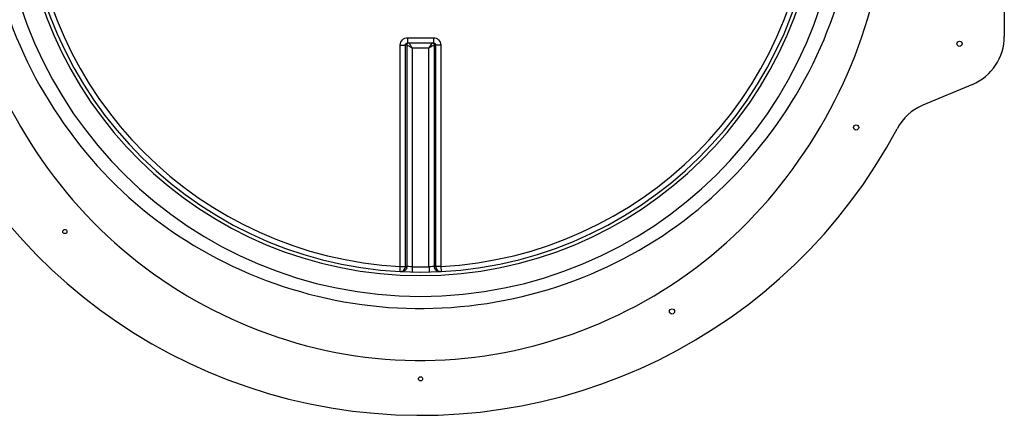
# Model space of a CAD drawing. Header units: millimetres. Extents: x 0 to 297, y 0 to 210.
# Tile 6 of 21: x 147 to 157, y 107 to 111. Entities that reach past the tile are written whole.
import ezdxf

# ---------------------------------------------------------------- set-up
doc = ezdxf.new("R2010")
doc.units = ezdxf.units.MM
doc.header["$LTSCALE"] = 16.335
doc.layers.get('0').update_dxf_attribs({"linetype": 'CONTINUOUS'})
doc.layers.add('AXES_REF', color=7, linetype='CONTINUOUS')

msp = doc.modelspace()

# ---------------------------------------------------------------- linework, layer by layer
at = {"color": 7, "linetype": 'Continuous'}
for p, q in [((156.6559, 113.8606), (156.6559, 110.7823)), ((150.9304, 110.7197), (150.9323, 110.7198)), ((150.9323, 110.7198), (151.1795, 110.7198)), ((151.1795, 110.7198), (151.1813, 110.7197)), ((156.3498, 110.3215), (155.8745, 110.1215))]:
    msp.add_line(p, q, dxfattribs=at)
at = {"color": 9, "linetype": 'Continuous'}
for p, q in [((150.925, 110.7009), (150.9114, 110.6997)), ((150.925, 110.7009), (150.9254, 110.7007)), ((150.9254, 110.7007), (150.9254, 108.5756)), ((150.9323, 110.7693), (150.9323, 110.7198)), ((150.9323, 110.7693), (151.0559, 110.7693)), ((151.0559, 110.7693), (151.1795, 110.7693)), ((151.166, 110.7198), (151.1368, 110.6715)), ((151.1795, 110.7693), (151.1795, 110.7198)), ((151.1868, 110.7009), (151.1864, 110.7007)), ((151.1864, 110.7007), (151.1864, 108.5756)), ((151.2004, 110.6997), (151.1868, 110.7009)), ((150.8617, 108.5752), (150.8617, 110.6992)), ((150.9114, 108.5763), (150.9114, 110.6997)), ((150.975, 110.6715), (150.975, 108.571)), ((150.975, 110.6715), (151.1368, 110.6715)), ((151.1368, 108.571), (151.1368, 110.6715)), ((151.2004, 110.6997), (151.2004, 108.5763)), ((151.2501, 110.6992), (151.2501, 108.5752)), ((150.8592, 108.5266), (150.8617, 108.5752)), ((150.975, 108.571), (150.974, 108.5223)), ((151.1368, 108.571), (151.137, 108.5593)), ((151.137, 108.5593), (151.1378, 108.5223)), ((151.2501, 108.5752), (151.2526, 108.5266))]:
    msp.add_line(p, q, dxfattribs=at)
for centre, radius, start, end in [((151.0559, 112.3215), 4.034, 91.42054, 88.57951), ((151.0559, 112.3215), 3.8341, 91.49468, 88.50514), ((151.0559, 112.3215), 3.7513, 182.96745, 267.03255), ((151.0559, 112.3215), 3.7513, 272.96745, 357.03255), ((151.1055, 112.3212), 3.7499, 267.03191, 267.24676), ((150.8748, 108.5759), 0.0507, 342.11224, 359.72376), ((151.0559, 112.319), 3.7489, 268.76404, 269.99998), ((151.0559, 112.319), 3.7489, 270.00002, 271.23596), ((151.0062, 112.3212), 3.7499, 272.75324, 272.96809), ((151.237, 108.5759), 0.0507, 180.27624, 197.88776)]:
    msp.add_arc(centre, radius, start, end, dxfattribs=at)
at = {"color": 7, "linetype": 'Continuous'}
for centre, radius, start, end in [((151.0559, 112.3215), 3.8, 91.5084, 88.4916), ((151.0559, 112.3215), 5.175, 188.89435, 332.03873), ((156.1559, 110.7823), 0.5, 292.82017, 360), ((156.0684, 109.6606), 0.5, 112.82017, 152.03873)]:
    msp.add_arc(centre, radius, start, end, dxfattribs=at)
at = {"color": 9, "linetype": 'Continuous'}
for points, knots in [([(146.6342, 111.5213), (146.8009, 110.5333), (147.8023, 108.6031), (150.7921, 107.3003), (153.9117, 108.2624), (155.107, 110.0826), (155.3724, 111.0462)], [0, 0, 0, 0, 0.249899, 0.500006, 0.750719, 1, 1, 1, 1]), ([(146.9577, 111.4962), (147.1372, 110.6186), (148.1257, 108.9326), (150.8204, 107.8694), (153.6102, 108.6454), (154.7706, 110.2172), (155.0424, 111.0685)], [0, 0, 0, 0, 0.249144, 0.499861, 0.751464, 1, 1, 1, 1]), ([(150.8617, 110.6992), (150.8617, 110.7172), (150.8769, 110.7545), (150.9143, 110.7693), (150.9323, 110.7693)], [0, 0, 0, 0, 0.499795, 1, 1, 1, 1]), ([(150.9114, 110.6997), (150.9114, 110.7047), (150.9157, 110.7149), (150.9256, 110.7193), (150.9304, 110.7197)], [0, 0, 0, 0, 0.504934, 1, 1, 1, 1]), ([(150.925, 110.7009), (150.925, 110.705), (150.9275, 110.7133), (150.9344, 110.7185), (150.9383, 110.7198)], [0, 0, 0, 0, 0.500961, 1, 1, 1, 1]), ([(150.9254, 110.7007), (150.9255, 110.705), (150.9284, 110.7135), (150.9359, 110.7186), (150.94, 110.7198)], [0, 0, 0, 0, 0.499642, 1, 1, 1, 1]), ([(150.9254, 110.7007), (150.9315, 110.6977), (150.9478, 110.6875), (150.9644, 110.6778), (150.975, 110.6715)], [0, 0, 0, 0, 0.356419, 1, 1, 1, 1]), ([(150.975, 110.6715), (150.9719, 110.6767), (150.9622, 110.6928), (150.9526, 110.709), (150.9458, 110.7198)], [0, 0, 0, 0, 0.323046, 1, 1, 1, 1]), ([(151.1368, 110.6715), (151.1473, 110.6778), (151.164, 110.6875), (151.1803, 110.6977), (151.1864, 110.7007)], [0, 0, 0, 0, 0.64358, 1, 1, 1, 1]), ([(151.1718, 110.7198), (151.1759, 110.7186), (151.1834, 110.7135), (151.1863, 110.705), (151.1864, 110.7007)], [0, 0, 0, 0, 0.500357, 1, 1, 1, 1]), ([(151.1735, 110.7198), (151.1773, 110.7185), (151.1843, 110.7133), (151.1868, 110.705), (151.1868, 110.7009)], [0, 0, 0, 0, 0.498086, 1, 1, 1, 1]), ([(151.1795, 110.7693), (151.1975, 110.7693), (151.2349, 110.7545), (151.2501, 110.7172), (151.2501, 110.6992)], [0, 0, 0, 0, 0.500203, 1, 1, 1, 1]), ([(151.1814, 110.7197), (151.1862, 110.7193), (151.1961, 110.7149), (151.2004, 110.7047), (151.2004, 110.6997)], [0, 0, 0, 0, 0.494599, 1, 1, 1, 1]), ([(150.8617, 110.6992), (150.8727, 110.6992), (150.8893, 110.6996), (150.9059, 110.6992), (150.9114, 110.6997)], [0, 0, 0, 0, 0.666848, 1, 1, 1, 1]), ([(151.2501, 110.6992), (151.239, 110.6992), (151.2225, 110.6996), (151.2059, 110.6992), (151.2004, 110.6997)], [0, 0, 0, 0, 0.666848, 1, 1, 1, 1]), ([(150.8592, 108.5266), (150.8722, 108.5259), (150.9, 108.5359), (150.9113, 108.5632), (150.9114, 108.5763)], [0, 0, 0, 0, 0.498597, 1, 1, 1, 1]), ([(150.8617, 108.5752), (150.8727, 108.5752), (150.8892, 108.5759), (150.906, 108.5752), (150.9114, 108.5763)], [0, 0, 0, 0, 0.66664, 1, 1, 1, 1]), ([(150.923, 108.5603), (150.9197, 108.5502), (150.9062, 108.5316), (150.884, 108.5253), (150.8734, 108.5258)], [0, 0, 0, 0, 0.501137, 1, 1, 1, 1]), ([(150.975, 108.571), (150.964, 108.5715), (150.9475, 108.5732), (150.9307, 108.574), (150.9254, 108.5756)], [0, 0, 0, 0, 0.665718, 1, 1, 1, 1]), ([(151.1864, 108.5756), (151.1811, 108.574), (151.1642, 108.5732), (151.1478, 108.5715), (151.1368, 108.571)], [0, 0, 0, 0, 0.334282, 1, 1, 1, 1]), ([(151.1888, 108.5603), (151.1921, 108.5502), (151.2056, 108.5316), (151.2278, 108.5253), (151.2384, 108.5258)], [0, 0, 0, 0, 0.501137, 1, 1, 1, 1]), ([(151.2501, 108.5752), (151.239, 108.5752), (151.2226, 108.5759), (151.2058, 108.5752), (151.2004, 108.5763)], [0, 0, 0, 0, 0.66664, 1, 1, 1, 1]), ([(151.2004, 108.5763), (151.2005, 108.5632), (151.2117, 108.5359), (151.2396, 108.5259), (151.2526, 108.5266)], [0, 0, 0, 0, 0.501403, 1, 1, 1, 1])]:
    msp.add_open_spline(points, degree=3, knots=knots, dxfattribs=at)
at = {"layer": 'AXES_REF', "color": 7, "linetype": 'Continuous'}
for centre, radius in [((156.2266, 110.7116), 0.025), ((155.2345, 109.909), 0.025), ((147.6441, 108.9097), 0.02), ((153.4684, 108.1429), 0.025), ((151.0559, 107.4965), 0.02)]:
    msp.add_circle(centre, radius, dxfattribs=at)

doc.saveas('drawing.dxf')
